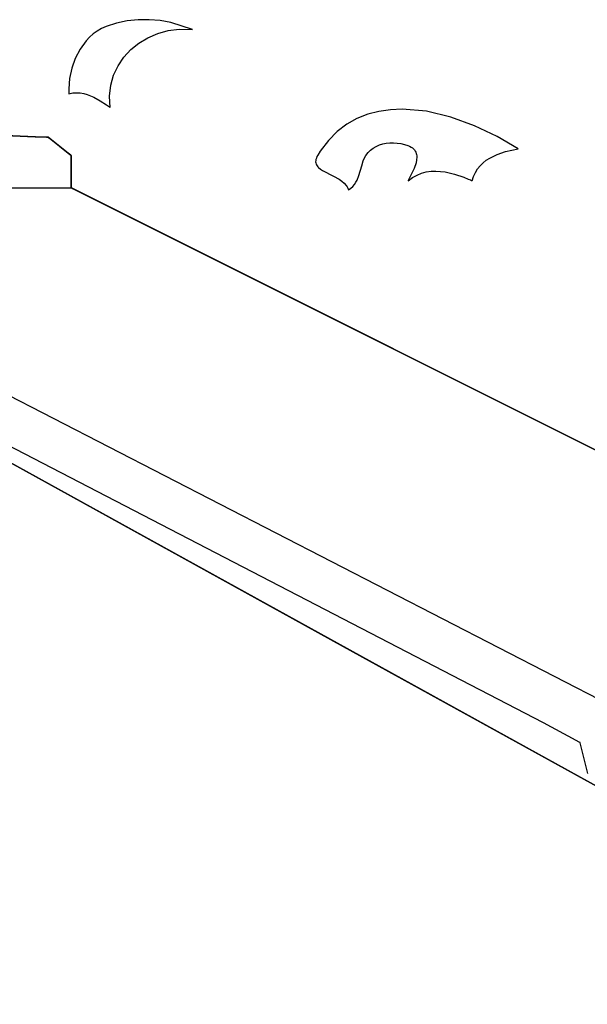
# Model space of a CAD drawing. Extents: x -3.81 to 3.8, y -2.54 to 5.19.
# Tile 50 of 93: x -2.16 to -1.8, y 1.21 to 1.85. Entities that reach past the tile are written whole.
import ezdxf

# ---------------------------------------------------------------- set-up
doc = ezdxf.new("R2010")
doc.units = 0

msp = doc.modelspace()

# ---------------------------------------------------------------- linework, layer by layer
at = {"layer": 'Layer 1', "color": 7, "linetype": 'CONTINUOUS'}
for p, q in [((-2.100434, 1.845861), (-2.10724, 1.843717)), ((-2.093515, 1.847309), (-2.100434, 1.845861)), ((-2.086513, 1.84807), (-2.093515, 1.847309)), ((-2.07946, 1.84815), (-2.086513, 1.84807)), ((-2.072385, 1.847558), (-2.07946, 1.84815)), ((-2.065321, 1.846301), (-2.072385, 1.847558)), ((-2.051343, 1.841827), (-2.065321, 1.846301)), ((-2.115551, 1.838952), (-2.117961, 1.836811)), ((-2.112959, 1.840834), (-2.115551, 1.838952)), ((-2.110187, 1.84243), (-2.112959, 1.840834)), ((-2.10724, 1.843717), (-2.110187, 1.84243)), ((-2.080179, 1.836519), (-2.073852, 1.839226)), ((-2.073852, 1.839226), (-2.067124, 1.841077)), ((-2.067124, 1.841077), (-2.060093, 1.84201)), ((-2.060093, 1.84201), (-2.051343, 1.841827)), ((-2.120186, 1.834437), (-2.124061, 1.829094)), ((-2.117961, 1.836811), (-2.120186, 1.834437)), ((-2.091241, 1.828784), (-2.086008, 1.833018)), ((-2.086008, 1.833018), (-2.080179, 1.836519)), ((-2.124061, 1.829094), (-2.12715, 1.823128)), ((-2.095782, 1.82388), (-2.091241, 1.828784)), ((-2.12715, 1.823128), (-2.129421, 1.816749)), ((-2.099531, 1.818367), (-2.095782, 1.82388)), ((-2.129421, 1.816749), (-2.130847, 1.810162)), ((-2.102393, 1.812307), (-2.099531, 1.818367)), ((-2.130847, 1.810162), (-2.131399, 1.803575)), ((-2.104269, 1.805762), (-2.102393, 1.812307)), ((-2.131399, 1.803575), (-2.131397, 1.801953)), ((-2.131397, 1.801953), (-2.131375, 1.801147)), ((-2.131375, 1.801147), (-2.131359, 1.800746)), ((-2.131359, 1.800746), (-2.131349, 1.800546)), ((-2.131349, 1.800546), (-2.131344, 1.800446)), ((-2.131344, 1.800446), (-2.131341, 1.800396)), ((-2.131341, 1.800396), (-2.13134, 1.800371)), ((-2.131338, 1.800347), (-2.128755, 1.800816)), ((-2.128755, 1.800816), (-2.126275, 1.800974)), ((-2.126275, 1.800974), (-2.123889, 1.80085)), ((-2.123889, 1.80085), (-2.121589, 1.800471)), ((-2.121589, 1.800471), (-2.119363, 1.799867)), ((-2.105061, 1.798793), (-2.104269, 1.805762)), ((-2.13134, 1.800371), (-2.131339, 1.800359)), ((-2.131339, 1.800359), (-2.131339, 1.800353)), ((-2.131339, 1.800353), (-2.131339, 1.80035)), ((-2.131339, 1.80035), (-2.131339, 1.800348)), ((-2.131339, 1.800348), (-2.131338, 1.800347)), ((-2.119363, 1.799867), (-2.115098, 1.798099)), ((-2.115098, 1.798099), (-2.111019, 1.795774)), ((-2.111019, 1.795774), (-2.107048, 1.793122)), ((-2.104673, 1.791462), (-2.105061, 1.798793)), ((-2.107048, 1.793122), (-2.10508, 1.791746)), ((-2.10508, 1.791746), (-2.104834, 1.791573)), ((-2.104834, 1.791573), (-2.104711, 1.791487)), ((-2.104711, 1.791487), (-2.10468, 1.791466)), ((-2.10468, 1.791466), (-2.104677, 1.791463)), ((-2.104677, 1.791463), (-2.104675, 1.791462)), ((-2.104675, 1.791462), (-2.104674, 1.791461)), ((-2.104674, 1.791461), (-2.104673, 1.791462)), ((-1.930968, 1.78891), (-1.93819, 1.787012)), ((-1.923506, 1.789995), (-1.930968, 1.78891)), ((-1.915857, 1.790323), (-1.923506, 1.789995)), ((-1.900215, 1.788945), (-1.915857, 1.790323)), ((-1.884476, 1.785239), (-1.900215, 1.788945)), ((-1.945118, 1.784242), (-1.951698, 1.780543)), ((-1.93819, 1.787012), (-1.945118, 1.784242)), ((-1.86907, 1.77967), (-1.884476, 1.785239)), ((-1.957876, 1.775856), (-1.963597, 1.770123)), ((-1.951698, 1.780543), (-1.957876, 1.775856)), ((-1.854429, 1.7727), (-1.86907, 1.77967)), ((-2.20533, 1.774836), (-2.153151, 1.772569)), ((-2.147899, 1.772341), (-2.201055, 1.774651)), ((-2.153151, 1.772569), (-2.145825, 1.772251)), ((-2.145288, 1.772228), (-2.147899, 1.772341)), ((-2.145825, 1.772251), (-2.144675, 1.772201)), ((-2.144737, 1.772204), (-2.145288, 1.772228)), ((-2.144685, 1.772201), (-2.144737, 1.772204)), ((-2.144673, 1.772201), (-2.144685, 1.772201)), ((-2.144675, 1.772201), (-2.14467, 1.772201)), ((-2.14467, 1.772201), (-2.144673, 1.772201)), ((-2.144669, 1.772201), (-2.14467, 1.772201)), ((-2.14467, 1.772201), (-2.144669, 1.772201)), ((-2.144669, 1.7722), (-2.144669, 1.772201)), ((-2.144669, 1.772201), (-2.144669, 1.772201)), ((-2.144669, 1.772201), (-2.144669, 1.772201)), ((-2.144669, 1.772201), (-2.144669, 1.772201)), ((-2.144669, 1.772201), (-2.144669, 1.772201)), ((-2.144669, 1.772201), (-2.144669, 1.772201)), ((-2.144669, 1.772201), (-2.144669, 1.772201)), ((-2.144669, 1.772201), (-2.144669, 1.772201)), ((-2.144669, 1.772201), (-2.144669, 1.772201)), ((-2.144669, 1.772201), (-2.144669, 1.772201)), ((-2.144669, 1.772201), (-2.144669, 1.772201)), ((-2.144669, 1.772201), (-2.144669, 1.772201)), ((-2.144669, 1.772201), (-2.144668, 1.7722)), ((-2.144646, 1.772182), (-2.144669, 1.7722)), ((-2.144668, 1.7722), (-2.144666, 1.772198)), ((-2.144666, 1.772198), (-2.144638, 1.772176)), ((-2.14348, 1.771249), (-2.144646, 1.772182)), ((-2.144638, 1.772176), (-2.144502, 1.772067)), ((-2.144502, 1.772067), (-2.143042, 1.770899)), ((-2.131721, 1.761841), (-2.14348, 1.771249)), ((-2.143042, 1.770899), (-2.131702, 1.761825)), ((-1.963597, 1.770123), (-1.968809, 1.763286)), ((-1.92622, 1.768353), (-1.923906, 1.768611)), ((-1.923906, 1.768611), (-1.921551, 1.76866)), ((-1.921551, 1.76866), (-1.91681, 1.768141)), ((-1.840984, 1.764795), (-1.854429, 1.7727)), ((-1.968809, 1.763286), (-1.970462, 1.760678)), ((-1.939289, 1.760439), (-1.937922, 1.762244)), ((-1.937922, 1.762244), (-1.93635, 1.76382)), ((-1.93635, 1.76382), (-1.934594, 1.765169)), ((-1.934594, 1.765169), (-1.93268, 1.766293)), ((-1.93268, 1.766293), (-1.930631, 1.767197)), ((-1.930631, 1.767197), (-1.92847, 1.767883)), ((-1.92847, 1.767883), (-1.92622, 1.768353)), ((-1.91681, 1.768141), (-1.914473, 1.767578)), ((-1.914473, 1.767578), (-1.912182, 1.766815)), ((-1.912182, 1.766815), (-1.911104, 1.766343)), ((-1.911104, 1.766343), (-1.910154, 1.76582)), ((-1.910154, 1.76582), (-1.909328, 1.765249)), ((-1.909328, 1.765249), (-1.908619, 1.764632)), ((-1.908619, 1.764632), (-1.908021, 1.763973)), ((-1.908021, 1.763973), (-1.90753, 1.763275)), ((-1.90753, 1.763275), (-1.90714, 1.762539)), ((-1.90714, 1.762539), (-1.906844, 1.761771)), ((-1.854476, 1.761123), (-1.84918, 1.76293)), ((-1.84918, 1.76293), (-1.840984, 1.764795)), ((-2.13007, 1.76052), (-2.131721, 1.761841)), ((-2.131702, 1.761825), (-2.130109, 1.760551)), ((-2.130109, 1.760551), (-2.12986, 1.760351)), ((-2.129906, 1.760388), (-2.13007, 1.76052)), ((-2.129867, 1.760357), (-2.129906, 1.760388)), ((-2.129859, 1.760351), (-2.129867, 1.760357)), ((-2.12986, 1.760351), (-2.129858, 1.76035)), ((-2.129858, 1.76035), (-2.129859, 1.760351)), ((-2.129859, 1.760351), (-2.129859, 1.760351)), ((-2.129858, 1.760349), (-2.129858, 1.76035)), ((-2.129858, 1.76035), (-2.129858, 1.76035)), ((-2.129858, 1.76035), (-2.129858, 1.76035)), ((-2.129858, 1.76035), (-2.129858, 1.76035)), ((-2.129858, 1.76035), (-2.129858, 1.76035)), ((-2.129858, 1.76035), (-2.129858, 1.76035)), ((-2.129858, 1.76035), (-2.129858, 1.76035)), ((-2.129858, 1.76035), (-2.129858, 1.76035)), ((-2.129858, 1.76035), (-2.129858, 1.76035)), ((-2.129858, 1.76035), (-2.129858, 1.76035)), ((-2.129858, 1.76035), (-2.129858, 1.76035)), ((-2.129858, 1.76035), (-2.129858, 1.76035)), ((-2.129858, 1.76035), (-2.129858, 1.76035)), ((-2.129858, 1.76035), (-2.129858, 1.76035)), ((-2.129858, 1.76035), (-2.129858, 1.760349)), ((-2.129858, 1.760346), (-2.129858, 1.760349)), ((-2.129858, 1.760349), (-2.129858, 1.760339)), ((-2.129858, 1.760303), (-2.129858, 1.760346)), ((-2.129858, 1.760339), (-2.129858, 1.760291)), ((-2.129858, 1.758599), (-2.129858, 1.760303)), ((-2.129858, 1.760291), (-2.129858, 1.760082)), ((-2.129858, 1.760082), (-2.129858, 1.75798)), ((-2.129858, 1.742117), (-2.129858, 1.758599)), ((-2.129858, 1.75798), (-2.129858, 1.742096)), ((-1.971782, 1.757068), (-1.971815, 1.756301)), ((-1.971815, 1.756301), (-1.971741, 1.75558)), ((-1.971636, 1.757886), (-1.971782, 1.757068)), ((-1.971371, 1.758758), (-1.971636, 1.757886)), ((-1.970982, 1.759687), (-1.971371, 1.758758)), ((-1.970462, 1.760678), (-1.970982, 1.759687)), ((-1.942079, 1.753813), (-1.94107, 1.756885)), ((-1.94107, 1.756885), (-1.940427, 1.758402)), ((-1.940427, 1.758402), (-1.939289, 1.760439)), ((-1.906594, 1.757524), (-1.906962, 1.755692)), ((-1.906844, 1.761771), (-1.906638, 1.760971)), ((-1.906638, 1.760971), (-1.906516, 1.760144)), ((-1.906471, 1.759292), (-1.906594, 1.757524)), ((-1.906516, 1.760144), (-1.906471, 1.759292)), ((-1.863643, 1.75565), (-1.861585, 1.757289)), ((-1.861585, 1.757289), (-1.859356, 1.758738)), ((-1.859356, 1.758738), (-1.854476, 1.761123)), ((-1.971741, 1.75558), (-1.971568, 1.754903)), ((-1.971568, 1.754903), (-1.9713, 1.754266)), ((-1.9713, 1.754266), (-1.970944, 1.753665)), ((-1.970944, 1.753665), (-1.970507, 1.753097)), ((-1.970507, 1.753097), (-1.969994, 1.752558)), ((-1.969994, 1.752558), (-1.968766, 1.751555)), ((-1.968766, 1.751555), (-1.96731, 1.750626)), ((-1.96731, 1.750626), (-1.960189, 1.747091)), ((-1.943859, 1.747552), (-1.942079, 1.753813)), ((-1.908251, 1.751926), (-1.91179, 1.744643)), ((-1.906962, 1.755692), (-1.908251, 1.751926)), ((-1.903328, 1.748943), (-1.900311, 1.749748)), ((-1.900311, 1.749748), (-1.897265, 1.750197)), ((-1.897265, 1.750197), (-1.894201, 1.750327)), ((-1.894201, 1.750327), (-1.888069, 1.749766)), ((-1.888069, 1.749766), (-1.882007, 1.748339)), ((-1.868577, 1.749434), (-1.867162, 1.751737)), ((-1.867162, 1.751737), (-1.86551, 1.753804)), ((-1.86551, 1.753804), (-1.863643, 1.75565)), ((-1.960189, 1.747091), (-1.956543, 1.745038)), ((-1.956543, 1.745038), (-1.954871, 1.74384)), ((-1.954871, 1.74384), (-1.953366, 1.742491)), ((-1.945816, 1.743115), (-1.945051, 1.744547)), ((-1.945051, 1.744547), (-1.943859, 1.747552)), ((-1.91209, 1.744057), (-1.912091, 1.744055)), ((-1.912091, 1.744055), (-1.912088, 1.744057)), ((-1.912083, 1.74407), (-1.91209, 1.744057)), ((-1.912088, 1.744057), (-1.909228, 1.746133)), ((-1.912057, 1.744121), (-1.912083, 1.74407)), ((-1.912004, 1.744225), (-1.912057, 1.744121)), ((-1.91179, 1.744643), (-1.912004, 1.744225)), ((-1.909228, 1.746133), (-1.906304, 1.74775)), ((-1.906304, 1.74775), (-1.903328, 1.748943)), ((-1.882007, 1.748339), (-1.876111, 1.746323)), ((-1.876111, 1.746323), (-1.873254, 1.745181)), ((-1.873254, 1.745181), (-1.871853, 1.744591)), ((-1.871853, 1.744591), (-1.87116, 1.744294)), ((-1.87116, 1.744294), (-1.870816, 1.744145)), ((-1.870816, 1.744145), (-1.870644, 1.74407)), ((-1.870644, 1.74407), (-1.870623, 1.744061)), ((-1.870623, 1.744061), (-1.870612, 1.744056)), ((-1.870612, 1.744056), (-1.87061, 1.744056)), ((-1.87061, 1.744056), (-1.869734, 1.746879)), ((-1.869734, 1.746879), (-1.868577, 1.749434)), ((-2.178577, 1.73961), (-2.129858, 1.73961)), ((-2.129858, 1.739869), (-2.129858, 1.742117)), ((-2.129858, 1.742096), (-2.129858, 1.739923)), ((-2.129858, 1.739923), (-2.129858, 1.73961)), ((-2.129858, 1.739659), (-2.129858, 1.739869)), ((-2.129858, 1.739616), (-2.129858, 1.739659)), ((-2.129858, 1.739612), (-2.129858, 1.739616)), ((-2.129858, 1.739611), (-2.129858, 1.739612)), ((-2.129858, 1.73961), (-2.129858, 1.739611)), ((-2.129857, 1.739609), (-2.129858, 1.73961)), ((-2.129858, 1.73961), (-2.129858, 1.73961)), ((-2.129858, 1.73961), (-2.129858, 1.73961)), ((-2.129858, 1.73961), (-2.129858, 1.73961)), ((-2.129858, 1.73961), (-2.129858, 1.73961)), ((-2.129858, 1.73961), (-2.129858, 1.73961)), ((-2.129858, 1.73961), (-2.129858, 1.73961)), ((-2.129858, 1.73961), (-2.129858, 1.73961)), ((-2.129858, 1.73961), (-2.129858, 1.73961)), ((-2.129858, 1.73961), (-2.129857, 1.73961)), ((-2.129857, 1.73961), (-2.129854, 1.739608)), ((-2.129846, 1.739604), (-2.129857, 1.739609)), ((-2.129854, 1.739608), (-2.12984, 1.739601)), ((-2.129795, 1.739578), (-2.129846, 1.739604)), ((-2.12984, 1.739601), (-2.129697, 1.739529)), ((-2.129193, 1.739278), (-2.129795, 1.739578)), ((-2.129697, 1.739529), (-2.128981, 1.739172)), ((-2.126125, 1.737743), (-2.129193, 1.739278)), ((-2.128981, 1.739172), (-2.125878, 1.73762)), ((-2.112869, 1.731116), (-2.126125, 1.737743)), ((-2.125878, 1.73762), (-2.092674, 1.721018)), ((-1.953366, 1.742491), (-1.952077, 1.740963)), ((-1.952077, 1.740963), (-1.951529, 1.740122)), ((-1.951529, 1.740122), (-1.951053, 1.739226)), ((-1.951053, 1.739226), (-1.950656, 1.738271)), ((-1.950656, 1.738271), (-1.950612, 1.738148)), ((-1.950612, 1.738148), (-1.950607, 1.738132)), ((-1.950607, 1.738132), (-1.950606, 1.73813)), ((-1.950606, 1.73813), (-1.949096, 1.739242)), ((-1.949096, 1.739242), (-1.947811, 1.740452)), ((-1.947811, 1.740452), (-1.946727, 1.741746)), ((-1.946727, 1.741746), (-1.945816, 1.743115)), ((-2.060602, 1.704982), (-2.112869, 1.731116)), ((-2.092674, 1.721018), (-1.720265, 1.534814)), ((-1.622111, 1.485737), (-2.060602, 1.704982)), ((-1.824575, 1.393763), (-2.413004, 1.698851)), ((-2.240035, 1.641428), (-1.406086, 1.211975)), ((-1.627241, 1.262898), (-2.26022, 1.612209)), ((-2.228846, 1.594895), (-1.953956, 1.443196)), ((-1.953956, 1.443196), (-1.610082, 1.253429)), ((-1.803533, 1.382478), (-1.824575, 1.393763)), ((-1.801547, 1.381412), (-1.803533, 1.382478)), ((-1.801088, 1.381166), (-1.801547, 1.381412)), ((-1.800996, 1.381116), (-1.801088, 1.381166)), ((-1.800987, 1.381112), (-1.800996, 1.381116)), ((-1.800985, 1.381111), (-1.800987, 1.381112)), ((-1.800984, 1.38111), (-1.800985, 1.381111)), ((-1.800984, 1.381109), (-1.800984, 1.38111)), ((-1.800984, 1.38111), (-1.800984, 1.38111)), ((-1.800984, 1.38111), (-1.800984, 1.38111)), ((-1.800984, 1.38111), (-1.800984, 1.38111)), ((-1.800984, 1.38111), (-1.800984, 1.38111)), ((-1.800984, 1.38111), (-1.800984, 1.38111)), ((-1.800982, 1.381103), (-1.800984, 1.381109)), ((-1.800935, 1.380914), (-1.800982, 1.381103)), ((-1.795986, 1.361116), (-1.800935, 1.380914))]:
    msp.add_line(p, q, dxfattribs=at)

doc.saveas('drawing.dxf')
